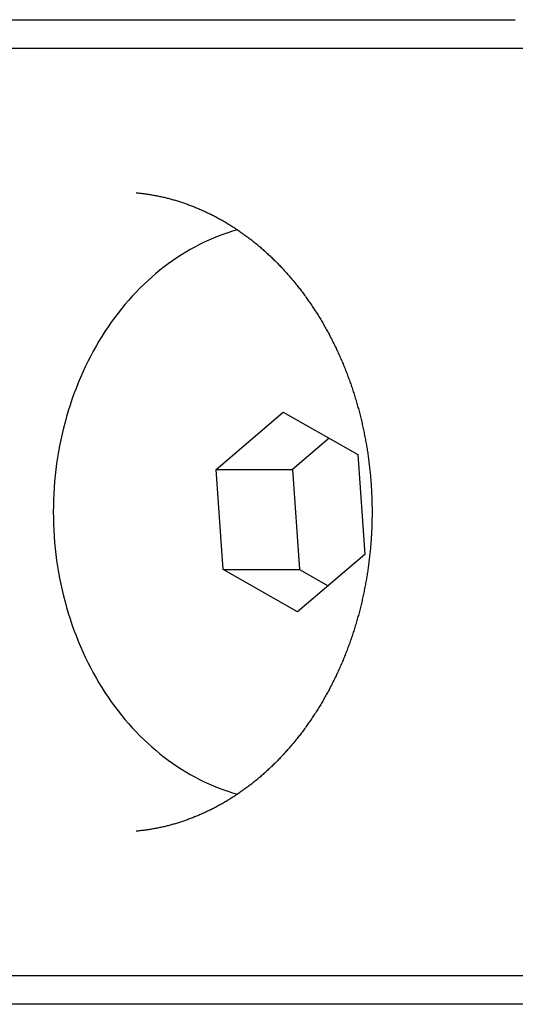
# Model space of a CAD drawing. Extents: x 987 to 2641, y 1244 to 2490.
# Tile 39 of 138: x 1960.51 to 1969.07, y 1753.41 to 1770.41. Entities that reach past the tile are written whole.
import ezdxf

# ---------------------------------------------------------------- set-up
doc = ezdxf.new("R2010")
doc.units = 0
doc.layers.add('KF_GRAVIS_8_DIM', color=1, linetype='CONTINUOUS')
doc.layers.add('KF_GRAVIS_8_LEFT', color=7, linetype='CONTINUOUS')

# ---------------------------------------------------------------- blocks, each defined once
blk = doc.blocks.new('*U13')
at = {"layer": 'KF_GRAVIS_8_LEFT'}
for p, q in [((-98.8954, -375.5), (-84.3182, -375.5)), ((-74.0076, -376), (-97.019, -376)), ((-89.4863, -383.268), (-88.3241, -382.2745)), ((-88.3241, -382.2745), (-87.0382, -383.0065)), ((-87.5323, -382.7253), (-88.1671, -383.268)), ((-87.0382, -383.0065), (-86.9146, -384.732)), ((-89.4863, -383.268), (-88.1671, -383.268)), ((-89.3627, -384.9935), (-89.4863, -383.268)), ((-88.1671, -383.268), (-88.0435, -384.9935)), ((-86.9146, -384.732), (-88.0768, -385.7255)), ((-89.3627, -384.9935), (-88.0435, -384.9935)), ((-88.0768, -385.7255), (-89.3627, -384.9935)), ((-88.0435, -384.9935), (-87.5495, -385.2747)), ((-97.019, -392), (-74.0076, -392)), ((-84.3182, -392.5), (-98.8954, -392.5)), ((-75.8845, -392.5), (-84.3182, -392.5))]:
    blk.add_line(p, q, dxfattribs=at)
for points in [[(-90.8667, -378.488, 0), (-90.8488, -378.49, 0), (-90.8308, -378.492, 0), (-90.8129, -378.494, 0), (-90.7949, -378.496, 0), (-90.777, -378.498, 0), (-90.7591, -378.5, 0), (-90.7412, -378.502, 0), (-90.7232, -378.504, 0), (-90.7053, -378.507, 0), (-90.6874, -378.509, 0), (-90.6695, -378.512, 0), (-90.6516, -378.515, 0), (-90.6338, -378.518, 0), (-90.6159, -378.521, 0), (-90.598, -378.524, 0), (-90.5801, -378.527, 0), (-90.5623, -378.53, 0), (-90.5444, -378.533, 0), (-90.5266, -378.536, 0), (-90.5088, -378.54, 0), (-90.4909, -378.543, 0), (-90.4731, -378.547, 0), (-90.4553, -378.551, 0), (-90.4375, -378.555, 0), (-90.4197, -378.559, 0), (-90.402, -378.563, 0), (-90.3842, -378.567, 0), (-90.3664, -378.571, 0), (-90.3487, -378.575, 0), (-90.331, -378.58, 0), (-90.3132, -378.584, 0), (-90.2955, -378.589, 0), (-90.2778, -378.594, 0), (-90.2601, -378.598, 0), (-90.2425, -378.603, 0), (-90.2248, -378.608, 0), (-90.2072, -378.613, 0), (-90.1895, -378.618, 0), (-90.1719, -378.624, 0), (-90.1543, -378.629, 0), (-90.1367, -378.634, 0), (-90.1191, -378.64, 0), (-90.1015, -378.645, 0), (-90.084, -378.651, 0), (-90.0664, -378.657, 0), (-90.0489, -378.663, 0), (-90.0314, -378.669, 0), (-90.0139, -378.675, 0), (-89.9964, -378.681, 0), (-89.979, -378.687, 0), (-89.9615, -378.694, 0), (-89.9441, -378.7, 0), (-89.9267, -378.707, 0), (-89.9093, -378.713, 0), (-89.8919, -378.72, 0), (-89.8746, -378.727, 0), (-89.8572, -378.734, 0), (-89.8399, -378.741, 0), (-89.8226, -378.748, 0), (-89.8053, -378.755, 0), (-89.7881, -378.762, 0), (-89.7708, -378.77, 0), (-89.7536, -378.777, 0), (-89.7364, -378.785, 0), (-89.7192, -378.792, 0), (-89.702, -378.8, 0), (-89.6849, -378.808, 0), (-89.6678, -378.816, 0), (-89.6507, -378.824, 0), (-89.6336, -378.832, 0), (-89.6165, -378.84, 0), (-89.5995, -378.848, 0), (-89.5825, -378.857, 0), (-89.5655, -378.865, 0), (-89.5485, -378.874, 0), (-89.5316, -378.882, 0), (-89.5146, -378.891, 0), (-89.4977, -378.9, 0), (-89.4809, -378.909, 0), (-89.464, -378.918, 0), (-89.4472, -378.927, 0), (-89.4304, -378.936, 0), (-89.4136, -378.946, 0), (-89.3968, -378.955, 0), (-89.3801, -378.964, 0), (-89.3634, -378.974, 0), (-89.3467, -378.984, 0), (-89.3301, -378.993, 0), (-89.3135, -379.003, 0), (-89.2969, -379.013, 0), (-89.2803, -379.023, 0), (-89.2638, -379.033, 0), (-89.2473, -379.043, 0), (-89.2308, -379.054, 0), (-89.2143, -379.064, 0), (-89.1979, -379.075, 0), (-89.1815, -379.085, 0), (-89.1652, -379.096, 0), (-89.1488, -379.107, 0), (-89.1325, -379.117, 0), (-89.1163, -379.128, 0), (-89.1, -379.139, 0), (-89.0838, -379.151, 0), (-89.0676, -379.162, 0), (-89.0515, -379.173, 0), (-89.0354, -379.184, 0), (-89.0193, -379.196, 0), (-89.0033, -379.207, 0), (-88.9873, -379.219, 0), (-88.9713, -379.231, 0), (-88.9553, -379.243, 0), (-88.9394, -379.254, 0), (-88.9236, -379.266, 0), (-88.9077, -379.278, 0), (-88.8919, -379.291, 0), (-88.8762, -379.303, 0), (-88.8604, -379.315, 0), (-88.8447, -379.328, 0), (-88.8291, -379.34, 0), (-88.8135, -379.353, 0), (-88.7979, -379.365, 0), (-88.7824, -379.378, 0), (-88.7668, -379.391, 0), (-88.7514, -379.404, 0), (-88.736, -379.417, 0), (-88.7206, -379.43, 0), (-88.7052, -379.443, 0), (-88.6899, -379.456, 0), (-88.6746, -379.47, 0), (-88.6594, -379.483, 0), (-88.6442, -379.497, 0), (-88.6291, -379.51, 0), (-88.614, -379.524, 0), (-88.5989, -379.538, 0), (-88.5839, -379.552, 0), (-88.5689, -379.566, 0), (-88.554, -379.58, 0), (-88.5391, -379.594, 0), (-88.5242, -379.608, 0), (-88.5094, -379.622, 0), (-88.4946, -379.637, 0), (-88.4799, -379.651, 0), (-88.4652, -379.666, 0), (-88.4506, -379.68, 0), (-88.436, -379.695, 0), (-88.4215, -379.71, 0), (-88.407, -379.724, 0), (-88.3925, -379.739, 0), (-88.3781, -379.754, 0), (-88.3638, -379.769, 0), (-88.3495, -379.785, 0), (-88.3352, -379.8, 0), (-88.321, -379.815, 0), (-88.3068, -379.831, 0), (-88.2927, -379.846, 0), (-88.2787, -379.862, 0), (-88.2646, -379.877, 0), (-88.2507, -379.893, 0), (-88.2368, -379.909, 0), (-88.2229, -379.925, 0), (-88.2091, -379.941, 0), (-88.1953, -379.957, 0), (-88.1816, -379.973, 0), (-88.1679, -379.989, 0), (-88.1543, -380.005, 0), (-88.1407, -380.022, 0), (-88.1272, -380.038, 0), (-88.1138, -380.055, 0), (-88.1004, -380.071, 0), (-88.087, -380.088, 0), (-88.0737, -380.105, 0), (-88.0605, -380.122, 0), (-88.0473, -380.138, 0), (-88.0342, -380.155, 0), (-88.0211, -380.172, 0), (-88.0081, -380.19, 0), (-87.9951, -380.207, 0), (-87.9822, -380.224, 0), (-87.9693, -380.241, 0), (-87.9565, -380.259, 0), (-87.9438, -380.276, 0), (-87.9311, -380.294, 0), (-87.9185, -380.311, 0), (-87.9059, -380.329, 0), (-87.8934, -380.347, 0), (-87.8809, -380.365, 0), (-87.8685, -380.383, 0), (-87.8561, -380.401, 0), (-87.8439, -380.419, 0), (-87.8316, -380.437, 0), (-87.8195, -380.455, 0), (-87.8074, -380.473, 0), (-87.7953, -380.491, 0), (-87.7833, -380.51, 0), (-87.7714, -380.528, 0), (-87.7595, -380.547, 0), (-87.7477, -380.565, 0), (-87.736, -380.584, 0), (-87.7243, -380.603, 0), (-87.7127, -380.622, 0), (-87.7011, -380.64, 0), (-87.6896, -380.659, 0), (-87.6781, -380.678, 0), (-87.6668, -380.697, 0), (-87.6555, -380.716, 0), (-87.6442, -380.736, 0), (-87.633, -380.755, 0), (-87.6219, -380.774, 0), (-87.6108, -380.794, 0), (-87.5998, -380.813, 0), (-87.5889, -380.832, 0), (-87.578, -380.852, 0), (-87.5672, -380.872, 0), (-87.5565, -380.891, 0), (-87.5458, -380.911, 0), (-87.5352, -380.931, 0), (-87.5247, -380.951, 0), (-87.5142, -380.971, 0), (-87.5038, -380.991, 0), (-87.4935, -381.011, 0), (-87.4832, -381.031, 0), (-87.473, -381.051, 0), (-87.4629, -381.071, 0), (-87.4528, -381.091, 0), (-87.4428, -381.112, 0), (-87.4329, -381.132, 0), (-87.423, -381.153, 0), (-87.4132, -381.173, 0), (-87.4035, -381.194, 0), (-87.3939, -381.214, 0), (-87.3843, -381.235, 0), (-87.3748, -381.256, 0), (-87.3653, -381.276, 0), (-87.356, -381.297, 0), (-87.3467, -381.318, 0), (-87.3374, -381.339, 0), (-87.3283, -381.36, 0), (-87.3192, -381.381, 0), (-87.3102, -381.402, 0), (-87.3013, -381.423, 0), (-87.2924, -381.444, 0), (-87.2836, -381.466, 0), (-87.2749, -381.487, 0), (-87.2662, -381.508, 0), (-87.2576, -381.53, 0), (-87.2491, -381.551, 0), (-87.2407, -381.573, 0), (-87.2323, -381.594, 0), (-87.2241, -381.616, 0), (-87.2159, -381.638, 0), (-87.2077, -381.659, 0), (-87.1997, -381.681, 0), (-87.1917, -381.703, 0), (-87.1838, -381.725, 0), (-87.1759, -381.746, 0), (-87.1681, -381.768, 0), (-87.1605, -381.79, 0), (-87.1528, -381.812, 0), (-87.1453, -381.834, 0), (-87.1378, -381.856, 0), (-87.1304, -381.879, 0), (-87.1231, -381.901, 0), (-87.1159, -381.923, 0), (-87.1087, -381.945, 0), (-87.1016, -381.967, 0), (-87.0946, -381.99, 0), (-87.0877, -382.012, 0), (-87.0808, -382.035, 0), (-87.0741, -382.057, 0), (-87.0673, -382.08, 0), (-87.0607, -382.102, 0), (-87.0542, -382.125, 0), (-87.0477, -382.147, 0), (-87.0413, -382.17, 0), (-87.035, -382.193, 0), (-87.0287, -382.215, 0), (-87.0226, -382.238, 0), (-87.0165, -382.261, 0), (-87.0105, -382.284, 0), (-87.0046, -382.307, 0), (-86.9987, -382.329, 0), (-86.9929, -382.352, 0), (-86.9873, -382.375, 0), (-86.9816, -382.398, 0), (-86.9761, -382.421, 0), (-86.9707, -382.444, 0), (-86.9653, -382.467, 0), (-86.96, -382.491, 0), (-86.9548, -382.514, 0), (-86.9496, -382.537, 0), (-86.9446, -382.56, 0), (-86.9396, -382.583, 0), (-86.9347, -382.607, 0), (-86.9299, -382.63, 0), (-86.9252, -382.653, 0), (-86.9205, -382.676, 0), (-86.916, -382.7, 0), (-86.9115, -382.723, 0), (-86.9071, -382.747, 0), (-86.9027, -382.77, 0), (-86.8985, -382.794, 0), (-86.8943, -382.817, 0), (-86.8903, -382.841, 0), (-86.8863, -382.864, 0), (-86.8823, -382.888, 0), (-86.8785, -382.911, 0), (-86.8748, -382.935, 0), (-86.8711, -382.958, 0), (-86.8675, -382.982, 0), (-86.864, -383.006, 0), (-86.8606, -383.029, 0), (-86.8573, -383.053, 0), (-86.854, -383.077, 0), (-86.8508, -383.101, 0), (-86.8478, -383.124, 0), (-86.8448, -383.148, 0), (-86.8418, -383.172, 0), (-86.839, -383.196, 0), (-86.8362, -383.22, 0), (-86.8336, -383.244, 0), (-86.831, -383.267, 0), (-86.8285, -383.291, 0), (-86.8261, -383.315, 0), (-86.8237, -383.339, 0), (-86.8215, -383.363, 0), (-86.8193, -383.387, 0), (-86.8172, -383.411, 0), (-86.8152, -383.435, 0), (-86.8133, -383.459, 0), (-86.8114, -383.483, 0), (-86.8097, -383.507, 0), (-86.808, -383.531, 0), (-86.8064, -383.555, 0), (-86.8049, -383.579, 0), (-86.8035, -383.603, 0), (-86.8021, -383.627, 0), (-86.8009, -383.651, 0), (-86.7997, -383.675, 0), (-86.7986, -383.699, 0), (-86.7976, -383.723, 0), (-86.7967, -383.747, 0), (-86.7959, -383.771, 0), (-86.7951, -383.795, 0), (-86.7944, -383.819, 0), (-86.7938, -383.843, 0), (-86.7933, -383.867, 0), (-86.7929, -383.892, 0), (-86.7926, -383.916, 0), (-86.7923, -383.94, 0), (-86.7921, -383.964, 0), (-86.7921, -383.988, 0), (-86.7921, -384.012, 0), (-86.7921, -384.036, 0), (-86.7923, -384.06, 0), (-86.7925, -384.084, 0), (-86.7929, -384.108, 0), (-86.7933, -384.133, 0), (-86.7938, -384.157, 0), (-86.7944, -384.181, 0), (-86.795, -384.205, 0), (-86.7958, -384.229, 0), (-86.7966, -384.253, 0), (-86.7975, -384.277, 0), (-86.7985, -384.301, 0), (-86.7996, -384.325, 0), (-86.8008, -384.349, 0), (-86.802, -384.373, 0), (-86.8034, -384.397, 0), (-86.8048, -384.421, 0), (-86.8063, -384.445, 0), (-86.8079, -384.469, 0), (-86.8096, -384.493, 0), (-86.8113, -384.517, 0), (-86.8132, -384.541, 0), (-86.8151, -384.565, 0), (-86.8171, -384.589, 0), (-86.8192, -384.613, 0), (-86.8214, -384.637, 0), (-86.8236, -384.661, 0), (-86.826, -384.685, 0), (-86.8284, -384.709, 0), (-86.8309, -384.733, 0), (-86.8335, -384.756, 0), (-86.8362, -384.78, 0), (-86.839, -384.804, 0), (-86.8418, -384.828, 0), (-86.8447, -384.852, 0), (-86.8478, -384.876, 0), (-86.8509, -384.899, 0), (-86.854, -384.923, 0), (-86.8573, -384.947, 0), (-86.8606, -384.97, 0), (-86.8641, -384.994, 0), (-86.8676, -385.018, 0), (-86.8712, -385.041, 0), (-86.8748, -385.065, 0), (-86.8786, -385.089, 0), (-86.8824, -385.112, 0), (-86.8864, -385.136, 0), (-86.8904, -385.159, 0), (-86.8944, -385.183, 0), (-86.8986, -385.206, 0), (-86.9028, -385.23, 0), (-86.9072, -385.253, 0), (-86.9116, -385.277, 0), (-86.9161, -385.3, 0), (-86.9206, -385.324, 0), (-86.9253, -385.347, 0), (-86.93, -385.37, 0), (-86.9348, -385.393, 0), (-86.9397, -385.417, 0), (-86.9447, -385.44, 0), (-86.9497, -385.463, 0), (-86.9548, -385.486, 0), (-86.9601, -385.509, 0), (-86.9653, -385.533, 0), (-86.9707, -385.556, 0), (-86.9762, -385.579, 0), (-86.9817, -385.602, 0), (-86.9873, -385.625, 0), (-86.993, -385.648, 0), (-86.9987, -385.671, 0), (-87.0046, -385.693, 0), (-87.0105, -385.716, 0), (-87.0165, -385.739, 0), (-87.0226, -385.762, 0), (-87.0287, -385.785, 0), (-87.035, -385.807, 0), (-87.0413, -385.83, 0), (-87.0477, -385.853, 0), (-87.0541, -385.875, 0), (-87.0607, -385.898, 0), (-87.0673, -385.92, 0), (-87.074, -385.943, 0), (-87.0808, -385.965, 0), (-87.0876, -385.988, 0), (-87.0945, -386.01, 0), (-87.1015, -386.033, 0), (-87.1086, -386.055, 0), (-87.1158, -386.077, 0), (-87.123, -386.099, 0), (-87.1303, -386.122, 0), (-87.1377, -386.144, 0), (-87.1452, -386.166, 0), (-87.1527, -386.188, 0), (-87.1604, -386.21, 0), (-87.168, -386.232, 0), (-87.1758, -386.254, 0), (-87.1837, -386.276, 0), (-87.1916, -386.297, 0), (-87.1996, -386.319, 0), (-87.2076, -386.341, 0), (-87.2158, -386.363, 0), (-87.224, -386.384, 0), (-87.2323, -386.406, 0), (-87.2407, -386.427, 0), (-87.2491, -386.449, 0), (-87.2576, -386.47, 0), (-87.2662, -386.492, 0), (-87.2749, -386.513, 0), (-87.2836, -386.534, 0), (-87.2924, -386.556, 0), (-87.3013, -386.577, 0), (-87.3102, -386.598, 0), (-87.3192, -386.619, 0), (-87.3283, -386.64, 0), (-87.3375, -386.661, 0), (-87.3467, -386.682, 0), (-87.356, -386.703, 0), (-87.3654, -386.724, 0), (-87.3748, -386.744, 0), (-87.3844, -386.765, 0), (-87.3939, -386.786, 0), (-87.4036, -386.806, 0), (-87.4133, -386.827, 0), (-87.4231, -386.847, 0), (-87.433, -386.868, 0), (-87.4429, -386.888, 0), (-87.4529, -386.909, 0), (-87.463, -386.929, 0), (-87.4731, -386.949, 0), (-87.4833, -386.969, 0), (-87.4936, -386.989, 0), (-87.5039, -387.009, 0), (-87.5143, -387.029, 0), (-87.5248, -387.049, 0), (-87.5353, -387.069, 0), (-87.5459, -387.089, 0), (-87.5566, -387.109, 0), (-87.5673, -387.128, 0), (-87.5781, -387.148, 0), (-87.5889, -387.168, 0), (-87.5999, -387.187, 0), (-87.6109, -387.206, 0), (-87.6219, -387.226, 0), (-87.633, -387.245, 0), (-87.6442, -387.264, 0), (-87.6555, -387.284, 0), (-87.6668, -387.303, 0), (-87.6781, -387.322, 0), (-87.6896, -387.341, 0), (-87.7011, -387.36, 0), (-87.7126, -387.378, 0), (-87.7242, -387.397, 0), (-87.7359, -387.416, 0), (-87.7477, -387.435, 0), (-87.7595, -387.453, 0), (-87.7713, -387.472, 0), (-87.7833, -387.49, 0), (-87.7952, -387.509, 0), (-87.8073, -387.527, 0), (-87.8194, -387.545, 0), (-87.8316, -387.563, 0), (-87.8438, -387.582, 0), (-87.8561, -387.6, 0), (-87.8684, -387.618, 0), (-87.8808, -387.635, 0), (-87.8933, -387.653, 0), (-87.9058, -387.671, 0), (-87.9184, -387.689, 0), (-87.931, -387.706, 0), (-87.9437, -387.724, 0), (-87.9565, -387.741, 0), (-87.9693, -387.759, 0), (-87.9821, -387.776, 0), (-87.995, -387.793, 0), (-88.008, -387.811, 0), (-88.021, -387.828, 0), (-88.0341, -387.845, 0), (-88.0473, -387.862, 0), (-88.0605, -387.878, 0), (-88.0737, -387.895, 0), (-88.087, -387.912, 0), (-88.1004, -387.929, 0), (-88.1138, -387.945, 0), (-88.1272, -387.962, 0), (-88.1407, -387.978, 0), (-88.1543, -387.995, 0), (-88.1679, -388.011, 0), (-88.1816, -388.027, 0), (-88.1953, -388.043, 0), (-88.2091, -388.059, 0), (-88.2229, -388.075, 0), (-88.2368, -388.091, 0), (-88.2507, -388.107, 0), (-88.2647, -388.123, 0), (-88.2787, -388.138, 0), (-88.2928, -388.154, 0), (-88.3069, -388.169, 0), (-88.321, -388.185, 0), (-88.3352, -388.2, 0), (-88.3495, -388.215, 0), (-88.3638, -388.23, 0), (-88.3782, -388.245, 0), (-88.3926, -388.261, 0), (-88.407, -388.275, 0), (-88.4215, -388.29, 0), (-88.4361, -388.305, 0), (-88.4506, -388.32, 0), (-88.4653, -388.334, 0), (-88.4799, -388.349, 0), (-88.4947, -388.363, 0), (-88.5094, -388.378, 0), (-88.5242, -388.392, 0), (-88.5391, -388.406, 0), (-88.554, -388.42, 0), (-88.5689, -388.434, 0), (-88.5839, -388.448, 0), (-88.5989, -388.462, 0), (-88.614, -388.476, 0), (-88.6291, -388.49, 0), (-88.6442, -388.503, 0), (-88.6594, -388.517, 0), (-88.6747, -388.53, 0), (-88.6899, -388.544, 0), (-88.7052, -388.557, 0), (-88.7206, -388.57, 0), (-88.736, -388.583, 0), (-88.7514, -388.596, 0), (-88.7669, -388.609, 0), (-88.7824, -388.622, 0), (-88.7979, -388.635, 0), (-88.8135, -388.647, 0), (-88.8291, -388.66, 0), (-88.8448, -388.673, 0), (-88.8605, -388.685, 0), (-88.8762, -388.697, 0), (-88.892, -388.71, 0), (-88.9078, -388.722, 0), (-88.9236, -388.734, 0), (-88.9395, -388.746, 0), (-88.9554, -388.758, 0), (-88.9713, -388.769, 0), (-88.9873, -388.781, 0), (-89.0033, -388.793, 0), (-89.0193, -388.804, 0), (-89.0354, -388.816, 0), (-89.0515, -388.827, 0), (-89.0677, -388.838, 0), (-89.0838, -388.85, 0), (-89.1, -388.861, 0), (-89.1163, -388.872, 0), (-89.1325, -388.883, 0), (-89.1488, -388.893, 0), (-89.1652, -388.904, 0), (-89.1815, -388.915, 0), (-89.1979, -388.925, 0), (-89.2143, -388.936, 0), (-89.2308, -388.946, 0), (-89.2472, -388.957, 0), (-89.2637, -388.967, 0), (-89.2803, -388.977, 0), (-89.2968, -388.987, 0), (-89.3134, -388.997, 0), (-89.33, -389.007, 0), (-89.3467, -389.016, 0), (-89.3634, -389.026, 0), (-89.3801, -389.036, 0), (-89.3968, -389.045, 0), (-89.4135, -389.054, 0), (-89.4303, -389.064, 0), (-89.4471, -389.073, 0), (-89.4639, -389.082, 0), (-89.4808, -389.091, 0), (-89.4977, -389.1, 0), (-89.5146, -389.109, 0), (-89.5315, -389.118, 0), (-89.5484, -389.126, 0), (-89.5654, -389.135, 0), (-89.5824, -389.143, 0), (-89.5994, -389.152, 0), (-89.6165, -389.16, 0), (-89.6335, -389.168, 0), (-89.6506, -389.176, 0), (-89.6677, -389.184, 0), (-89.6848, -389.192, 0), (-89.702, -389.2, 0), (-89.7192, -389.208, 0), (-89.7364, -389.215, 0), (-89.7536, -389.223, 0), (-89.7708, -389.23, 0), (-89.788, -389.238, 0), (-89.8053, -389.245, 0), (-89.8226, -389.252, 0), (-89.8399, -389.259, 0), (-89.8572, -389.266, 0), (-89.8746, -389.273, 0), (-89.892, -389.28, 0), (-89.9093, -389.287, 0), (-89.9267, -389.293, 0), (-89.9441, -389.3, 0), (-89.9616, -389.306, 0), (-89.979, -389.313, 0), (-89.9965, -389.319, 0), (-90.014, -389.325, 0), (-90.0315, -389.331, 0), (-90.049, -389.337, 0), (-90.0665, -389.343, 0), (-90.0841, -389.349, 0), (-90.1016, -389.355, 0), (-90.1192, -389.36, 0), (-90.1368, -389.366, 0), (-90.1544, -389.371, 0), (-90.172, -389.377, 0), (-90.1896, -389.382, 0), (-90.2073, -389.387, 0), (-90.2249, -389.392, 0), (-90.2426, -389.397, 0), (-90.2602, -389.402, 0), (-90.2779, -389.407, 0), (-90.2956, -389.411, 0), (-90.3133, -389.416, 0), (-90.3311, -389.42, 0), (-90.3488, -389.425, 0), (-90.3665, -389.429, 0), (-90.3843, -389.433, 0), (-90.402, -389.437, 0), (-90.4198, -389.441, 0), (-90.4376, -389.445, 0), (-90.4554, -389.449, 0), (-90.4732, -389.453, 0), (-90.491, -389.457, 0), (-90.5088, -389.46, 0), (-90.5267, -389.464, 0), (-90.5445, -389.467, 0), (-90.5623, -389.47, 0), (-90.5802, -389.473, 0), (-90.598, -389.477, 0), (-90.6159, -389.48, 0), (-90.6338, -389.482, 0), (-90.6517, -389.485, 0), (-90.6696, -389.488, 0), (-90.6875, -389.491, 0), (-90.7054, -389.493, 0), (-90.7233, -389.496, 0), (-90.7412, -389.498, 0), (-90.7591, -389.5, 0), (-90.777, -389.502, 0), (-90.7949, -389.504, 0), (-90.8129, -389.506, 0), (-90.8308, -389.508, 0), (-90.8488, -389.51, 0), (-90.8667, -389.512, 0)], [(-89.118, -379.127, 0), (-89.2017, -379.152, 0), (-89.2849, -379.178, 0), (-89.3677, -379.207, 0), (-89.4499, -379.238, 0), (-89.5316, -379.271, 0), (-89.6127, -379.307, 0), (-89.6931, -379.344, 0), (-89.773, -379.383, 0), (-89.8521, -379.425, 0), (-89.9305, -379.468, 0), (-90.0081, -379.513, 0), (-90.0849, -379.561, 0), (-90.1609, -379.61, 0), (-90.236, -379.661, 0), (-90.3103, -379.714, 0), (-90.3836, -379.769, 0), (-90.4559, -379.826, 0), (-90.5272, -379.885, 0), (-90.5975, -379.946, 0), (-90.6668, -380.008, 0), (-90.735, -380.072, 0), (-90.802, -380.138, 0), (-90.8679, -380.206, 0), (-90.9326, -380.275, 0), (-90.9961, -380.346, 0), (-91.0584, -380.418, 0), (-91.1194, -380.493, 0), (-91.1791, -380.568, 0), (-91.2375, -380.645, 0), (-91.2946, -380.724, 0), (-91.3503, -380.804, 0), (-91.4046, -380.886, 0), (-91.4575, -380.968, 0), (-91.509, -381.053, 0), (-91.559, -381.138, 0), (-91.6075, -381.225, 0), (-91.6545, -381.313, 0), (-91.7, -381.402, 0), (-91.7439, -381.492, 0), (-91.7863, -381.584, 0), (-91.8271, -381.676, 0), (-91.8663, -381.77, 0), (-91.9039, -381.865, 0), (-91.9398, -381.96, 0), (-91.9741, -382.056, 0), (-92.0067, -382.154, 0), (-92.0377, -382.252, 0), (-92.0669, -382.35, 0), (-92.0944, -382.45, 0), (-92.1203, -382.55, 0), (-92.1444, -382.651, 0), (-92.1667, -382.753, 0), (-92.1873, -382.855, 0), (-92.2061, -382.957, 0), (-92.2232, -383.06, 0), (-92.2385, -383.163, 0), (-92.252, -383.267, 0), (-92.2637, -383.371, 0), (-92.2736, -383.476, 0), (-92.2818, -383.58, 0), (-92.2881, -383.685, 0), (-92.2926, -383.79, 0), (-92.2953, -383.895, 0), (-92.2962, -384, 0), (-92.2953, -384.105, 0), (-92.2926, -384.21, 0), (-92.2881, -384.315, 0), (-92.2818, -384.42, 0), (-92.2736, -384.524, 0), (-92.2637, -384.629, 0), (-92.252, -384.733, 0), (-92.2385, -384.837, 0), (-92.2232, -384.94, 0), (-92.2061, -385.043, 0), (-92.1873, -385.145, 0), (-92.1667, -385.247, 0), (-92.1444, -385.349, 0), (-92.1203, -385.45, 0), (-92.0944, -385.55, 0), (-92.0669, -385.65, 0), (-92.0377, -385.748, 0), (-92.0067, -385.846, 0), (-91.9741, -385.944, 0), (-91.9398, -386.04, 0), (-91.9039, -386.135, 0), (-91.8663, -386.23, 0), (-91.8271, -386.324, 0), (-91.7863, -386.416, 0), (-91.7439, -386.508, 0), (-91.7, -386.598, 0), (-91.6545, -386.687, 0), (-91.6075, -386.775, 0), (-91.559, -386.862, 0), (-91.509, -386.947, 0), (-91.4575, -387.032, 0), (-91.4046, -387.114, 0), (-91.3503, -387.196, 0), (-91.2946, -387.276, 0), (-91.2375, -387.355, 0), (-91.1791, -387.432, 0), (-91.1194, -387.507, 0), (-91.0584, -387.582, 0), (-90.9961, -387.654, 0), (-90.9326, -387.725, 0), (-90.8679, -387.794, 0), (-90.802, -387.862, 0), (-90.735, -387.928, 0), (-90.6668, -387.992, 0), (-90.5975, -388.054, 0), (-90.5272, -388.115, 0), (-90.4559, -388.174, 0), (-90.3836, -388.231, 0), (-90.3103, -388.286, 0), (-90.236, -388.339, 0), (-90.1609, -388.39, 0), (-90.0849, -388.439, 0), (-90.0081, -388.487, 0), (-89.9305, -388.532, 0), (-89.8521, -388.575, 0), (-89.773, -388.617, 0), (-89.6931, -388.656, 0), (-89.6127, -388.693, 0), (-89.5316, -388.729, 0), (-89.4499, -388.762, 0), (-89.3677, -388.793, 0), (-89.2849, -388.822, 0), (-89.2017, -388.848, 0), (-89.118, -388.873, 0)]]:
    blk.add_polyline3d(points, dxfattribs=at)

msp = doc.modelspace()

# ---------------------------------------------------------------- block references
at = {"layer": 'KF_GRAVIS_8_DIM'}
msp.add_blockref('*U13', (2053.383, 2145.913), dxfattribs=at)

doc.saveas('drawing.dxf')
